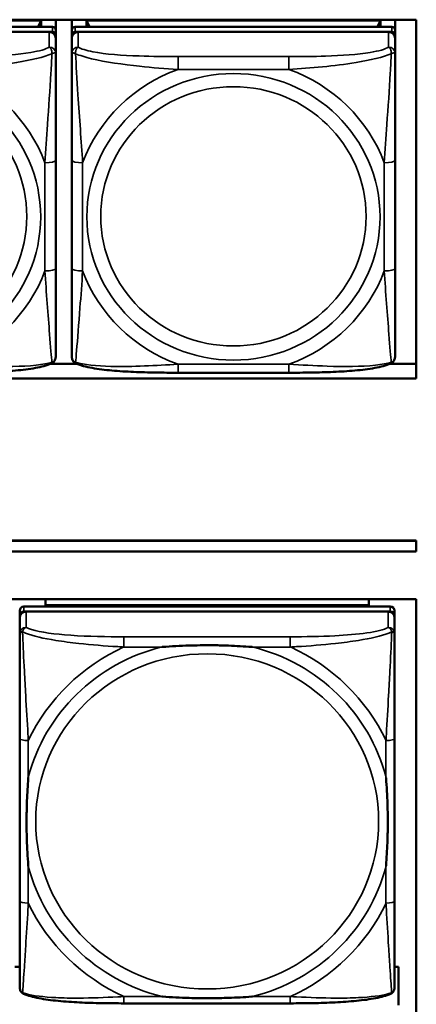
# Model space of a CAD drawing. Header units: inches. Extents: x 3.3 to 58.3, y 0.8 to 38.3.
# Tile 112 of 162: x 32.8 to 33.5, y 17.9 to 19.7. Entities that reach past the tile are written whole.
import ezdxf

# ---------------------------------------------------------------- set-up
doc = ezdxf.new("R2010")
doc.units = ezdxf.units.IN
doc.header["$MEASUREMENT"] = 0
doc.layers.add('Visible (ANSI)', color=7, linetype='Continuous', lineweight=50)
doc.layers.add('Visible Narrow (ANSI)', color=7, linetype='Continuous', lineweight=35)

msp = doc.modelspace()

# ---------------------------------------------------------------- linework, layer by layer
at = {"layer": 'Visible (ANSI)'}
for p, q in [((30.9724, 19.7162), (33.5021, 19.7162)), ((32.2793, 19.715), (32.8167, 19.715)), ((32.8167, 19.715), (32.8111, 19.7033)), ((32.8167, 19.715), (32.8167, 19.7033)), ((32.8432, 19.7162), (32.8432, 19.6975)), ((32.8727, 19.6975), (32.8727, 19.7162)), ((32.8993, 19.715), (33.4367, 19.715)), ((32.9048, 19.7033), (32.8993, 19.715)), ((32.8993, 19.7033), (32.8993, 19.715)), ((33.4367, 19.715), (33.4311, 19.7033)), ((33.4367, 19.715), (33.4367, 19.7033)), ((33.4632, 19.7162), (33.4632, 19.6975)), ((33.5021, 19.7162), (33.5021, 19.061)), ((32.8373, 19.7033), (32.2586, 19.7033)), ((32.8432, 19.6883), (32.8432, 19.6975)), ((32.8727, 19.6975), (32.8727, 19.6883)), ((33.4573, 19.7033), (32.8786, 19.7033)), ((33.4632, 19.6883), (33.4632, 19.6975)), ((32.2586, 19.6941), (32.8373, 19.6941)), ((32.8314, 19.6941), (32.2645, 19.6941)), ((32.8432, 19.6883), (32.8432, 19.6825)), ((32.8432, 19.6546), (32.8432, 19.6825)), ((32.8727, 19.6825), (32.8727, 19.6883)), ((32.8727, 19.6825), (32.8727, 19.6546)), ((32.8786, 19.6941), (33.4573, 19.6941)), ((33.4514, 19.6941), (32.8845, 19.6941)), ((33.4632, 19.6883), (33.4632, 19.6825)), ((33.4632, 19.6546), (33.4632, 19.6825)), ((32.8432, 19.2615), (32.8432, 19.4592)), ((32.8727, 19.4592), (32.8727, 19.2615)), ((33.4632, 19.2615), (33.4632, 19.4592)), ((32.8341, 19.0876), (32.8818, 19.0876)), ((33.4541, 19.0876), (33.5021, 19.0876)), ((33.2691, 19.0714), (33.0668, 19.0714)), ((33.5021, 19.061), (30.9724, 19.061)), ((28.9496, 18.7649), (33.5021, 18.7649)), ((28.9496, 18.7645), (33.5021, 18.7645)), ((33.5021, 18.7649), (33.5021, 18.7645)), ((33.5021, 18.7645), (33.5021, 18.7449)), ((33.5021, 18.7449), (28.9496, 18.7449)), ((22.0871, 18.6575), (33.5021, 18.6575)), ((32.8247, 18.6465), (32.8247, 18.6575)), ((33.4152, 18.6575), (33.4152, 18.6465)), ((33.5021, 18.6575), (33.5021, 16.503)), ((32.7775, 18.6367), (32.7775, 18.6275)), ((33.4546, 18.6444), (32.7853, 18.6444)), ((32.7853, 18.6352), (33.4546, 18.6352)), ((33.4507, 18.6352), (32.7893, 18.6352)), ((32.8247, 18.6465), (33.0511, 18.6465)), ((32.8247, 18.6465), (32.8247, 18.6444)), ((32.8247, 18.6465), (33.4152, 18.6465)), ((32.8247, 18.6465), (32.8247, 18.6465)), ((33.0511, 18.6444), (33.0511, 18.6465)), ((33.1889, 18.6465), (33.4152, 18.6465)), ((33.1889, 18.6465), (33.1889, 18.6444)), ((33.4152, 18.6465), (33.4152, 18.6444)), ((33.4152, 18.6465), (33.4152, 18.6465)), ((33.4625, 18.6275), (33.4625, 18.6367)), ((32.7775, 17.9735), (32.7775, 18.6275)), ((32.7775, 18.6236), (32.7775, 18.5946)), ((33.4625, 18.6275), (33.4625, 18.6236)), ((33.4625, 18.5946), (33.4625, 18.6236)), ((32.7775, 18.4029), (32.7775, 18.1059)), ((33.4625, 18.1059), (33.4625, 18.4029)), ((32.7775, 17.9859), (32.7686, 17.9859)), ((33.4696, 17.9859), (33.4625, 17.9859)), ((33.4696, 17.9159), (33.4696, 17.9859)), ((33.2719, 17.9194), (32.968, 17.9194))]:
    msp.add_line(p, q, dxfattribs=at)
for centre, major_axis, start_param, end_param in [((32.8373, 19.6975), (0.00591, 0), 0, 1.570796), ((32.8786, 19.6975), (-0.00591, 0), 4.712389, 6.283185), ((33.4573, 19.6975), (0.00591, 0), 0, 1.570796), ((32.8314, 19.6825), (0.0118, 0), 0, 1.570796), ((32.8373, 19.6883), (0.00591, 0), 0, 1.570796), ((32.8786, 19.6883), (-0.00591, 0), 4.712389, 6.283185), ((32.8845, 19.6825), (-0.0118, 0), 4.712389, 6.283185), ((33.4514, 19.6825), (0.0118, 0), 0, 1.570796), ((33.4573, 19.6883), (0.00591, 0), 0, 1.570796), ((32.7853, 18.6367), (-0.00787, 0), 4.712389, 6.283185), ((32.7853, 18.6275), (-0.00787, 0), 4.712389, 6.283185), ((32.7893, 18.6236), (-0.0118, 0), 4.712389, 6.283185), ((33.4507, 18.6236), (0.0118, 0), 0, 1.570796), ((33.4546, 18.6367), (0.00787, 0), 0, 1.570796), ((33.4546, 18.6275), (0.00787, 0), 0, 1.570796), ((32.7853, 17.9735), (-0.00787, 0), 0, 0.047273)]:
    msp.add_ellipse(centre, major_axis=major_axis, ratio=0.977083, start_param=start_param, end_param=end_param, dxfattribs=at)
for points, knots in [([(32.8432, 19.4592), (32.8432, 19.4823), (32.8432, 19.5059), (32.8432, 19.5296), (32.8432, 19.5606), (32.8432, 19.593), (32.8432, 19.6202), (32.8432, 19.6343), (32.8432, 19.6466), (32.8432, 19.6546)], [0.2569537, 0.2569537, 0.2569537, 0.2569537, 0.4371919, 0.4371919, 0.4371919, 0.6739428, 0.6739428, 0.6739428, 0.7963818, 0.7963818, 0.7963818, 0.7963818]), ([(32.8727, 19.6546), (32.8727, 19.6451), (32.8727, 19.6296), (32.8727, 19.6122), (32.8727, 19.5855), (32.8727, 19.5551), (32.8727, 19.5258), (32.8727, 19.5034), (32.8727, 19.481), (32.8727, 19.4592)], [-0.7968224, -0.7968224, -0.7968224, -0.7968224, -0.6514613, -0.6514613, -0.6514613, -0.427691, -0.427691, -0.427691, -0.2569517, -0.2569517, -0.2569517, -0.2569517]), ([(33.4632, 19.4592), (33.4632, 19.4823), (33.4632, 19.5059), (33.4632, 19.5296), (33.4632, 19.5606), (33.4632, 19.593), (33.4632, 19.6202), (33.4632, 19.6343), (33.4632, 19.6466), (33.4632, 19.6546)], [0.2569537, 0.2569537, 0.2569537, 0.2569537, 0.4371919, 0.4371919, 0.4371919, 0.6739428, 0.6739428, 0.6739428, 0.7963818, 0.7963818, 0.7963818, 0.7963818]), ([(32.8432, 19.1007), (32.8432, 19.1024), (32.8432, 19.1112), (32.8432, 19.1236), (32.8432, 19.1427), (32.8432, 19.1692), (32.8432, 19.1967), (32.8432, 19.2176), (32.8432, 19.2396), (32.8432, 19.2615)], [-0.7968224, -0.7968224, -0.7968224, -0.7968224, -0.6514613, -0.6514613, -0.6514613, -0.427691, -0.427691, -0.427691, -0.2569517, -0.2569517, -0.2569517, -0.2569517]), ([(32.8727, 19.2615), (32.8727, 19.2384), (32.8727, 19.2151), (32.8727, 19.1931), (32.8727, 19.1642), (32.8727, 19.1363), (32.8727, 19.1181), (32.8727, 19.1086), (32.8727, 19.1021), (32.8727, 19.1007)], [0.2569537, 0.2569537, 0.2569537, 0.2569537, 0.4371919, 0.4371919, 0.4371919, 0.6739428, 0.6739428, 0.6739428, 0.7963818, 0.7963818, 0.7963818, 0.7963818]), ([(33.4632, 19.1007), (33.4632, 19.1024), (33.4632, 19.1112), (33.4632, 19.1236), (33.4632, 19.1427), (33.4632, 19.1692), (33.4632, 19.1967), (33.4632, 19.2176), (33.4632, 19.2396), (33.4632, 19.2615)], [-0.7968224, -0.7968224, -0.7968224, -0.7968224, -0.6514613, -0.6514613, -0.6514613, -0.427691, -0.427691, -0.427691, -0.2569517, -0.2569517, -0.2569517, -0.2569517]), ([(32.8354, 19.0882), (32.8268, 19.0843), (32.8172, 19.0821), (32.795, 19.078), (32.7828, 19.0765), (32.7571, 19.0742), (32.7438, 19.0734), (32.717, 19.0722), (32.7034, 19.0718), (32.6762, 19.0714), (32.6626, 19.0714), (32.6491, 19.0714)], [-0.7682077, -0.7682077, -0.7682077, -0.7682077, -0.6659569, -0.6659569, -0.5637061, -0.5637061, -0.4614553, -0.4614553, -0.3592045, -0.3592045, -0.2569537, -0.2569537, -0.2569537, -0.2569537]), ([(32.8354, 19.0882), (32.8365, 19.0887), (32.8376, 19.0894), (32.8395, 19.091), (32.8403, 19.0919), (32.8416, 19.0939), (32.8421, 19.0949), (32.8428, 19.0968), (32.843, 19.0977), (32.8432, 19.0993), (32.8432, 19.1), (32.8432, 19.1007)], [0.022735, 0.022735, 0.022735, 0.022735, 0.02884208, 0.02884208, 0.03494916, 0.03494916, 0.04105624, 0.04105624, 0.04716332, 0.04716332, 0.0532704, 0.0532704, 0.0532704, 0.0532704]), ([(32.8805, 19.0882), (32.8794, 19.0887), (32.8784, 19.0894), (32.8764, 19.091), (32.8756, 19.0919), (32.8743, 19.0939), (32.8738, 19.0949), (32.8732, 19.0968), (32.873, 19.0977), (32.8727, 19.0993), (32.8727, 19.1), (32.8727, 19.1007)], [0.022735, 0.022735, 0.022735, 0.022735, 0.02884208, 0.02884208, 0.03494916, 0.03494916, 0.04105624, 0.04105624, 0.04716332, 0.04716332, 0.0532704, 0.0532704, 0.0532704, 0.0532704]), ([(33.0668, 19.0714), (33.0533, 19.0714), (33.0397, 19.0714), (33.0125, 19.0718), (32.999, 19.0722), (32.9722, 19.0734), (32.9589, 19.0742), (32.9332, 19.0765), (32.921, 19.078), (32.8987, 19.0821), (32.8891, 19.0843), (32.8805, 19.0882)], [0.2569517, 0.2569517, 0.2569517, 0.2569517, 0.3592769, 0.3592769, 0.461602, 0.461602, 0.5639271, 0.5639271, 0.6662522, 0.6662522, 0.7685773, 0.7685773, 0.7685773, 0.7685773]), ([(33.4554, 19.0882), (33.4468, 19.0843), (33.4372, 19.0821), (33.415, 19.078), (33.4028, 19.0765), (33.3771, 19.0742), (33.3638, 19.0734), (33.337, 19.0722), (33.3234, 19.0718), (33.2962, 19.0714), (33.2826, 19.0714), (33.2691, 19.0714)], [-0.7682077, -0.7682077, -0.7682077, -0.7682077, -0.6659569, -0.6659569, -0.5637061, -0.5637061, -0.4614553, -0.4614553, -0.3592045, -0.3592045, -0.2569537, -0.2569537, -0.2569537, -0.2569537]), ([(33.4554, 19.0882), (33.4565, 19.0887), (33.4576, 19.0894), (33.4595, 19.091), (33.4603, 19.0919), (33.4616, 19.0939), (33.4621, 19.0949), (33.4628, 19.0968), (33.463, 19.0977), (33.4632, 19.0993), (33.4632, 19.1), (33.4632, 19.1007)], [0.022735, 0.022735, 0.022735, 0.022735, 0.02884208, 0.02884208, 0.03494916, 0.03494916, 0.04105624, 0.04105624, 0.04716332, 0.04716332, 0.0532704, 0.0532704, 0.0532704, 0.0532704]), ([(32.7775, 18.5946), (32.7775, 18.5717), (32.7775, 18.5262), (32.7775, 18.4844), (32.7775, 18.4571), (32.7775, 18.4295), (32.7775, 18.4029)], [-0.5252205, -0.5252205, -0.5252205, -0.5252205, -0.20743, -0.20743, -0.20743, 0, 0, 0, 0]), ([(33.4625, 18.4029), (33.4625, 18.4064), (33.4625, 18.4099), (33.4625, 18.4134), (33.4625, 18.446), (33.4625, 18.4797), (33.4625, 18.5125), (33.4625, 18.541), (33.4625, 18.5698), (33.4625, 18.5884), (33.4625, 18.5906), (33.4625, 18.5927), (33.4625, 18.5946)], [0, 0, 0, 0, 0.0272471, 0.0272471, 0.0272471, 0.2790553, 0.2790553, 0.2790553, 0.4988354, 0.4988354, 0.4988354, 0.5252205, 0.5252205, 0.5252205, 0.5252205]), ([(33.0372, 18.5703), (33.0377, 18.5704), (33.0381, 18.5704), (33.0546, 18.5716), (33.0707, 18.5725), (33.0936, 18.5732), (33.1003, 18.5733), (33.1095, 18.5735), (33.112, 18.5735), (33.116, 18.5735), (33.1177, 18.5735), (33.1208, 18.5735), (33.1223, 18.5735), (33.1259, 18.5735), (33.1279, 18.5735), (33.1341, 18.5734), (33.1382, 18.5734), (33.148, 18.5732), (33.1536, 18.573), (33.1733, 18.5723), (33.1874, 18.5715), (33.2019, 18.5704), (33.2023, 18.5704), (33.2027, 18.5703)], [-0.416114, -0.416114, -0.416114, -0.416114, -0.4127691, -0.4127691, -0.2896446, -0.2896446, -0.2388934, -0.2388934, -0.2201881, -0.2201881, -0.2080204, -0.2080204, -0.196499, -0.196499, -0.1809939, -0.1809939, -0.149741, -0.149741, -0.1073162, -0.1073162, 0, 0, 0.0033356, 0.0033356, 0.0033356, 0.0033356]), ([(32.7932, 18.1702), (32.7932, 18.1706), (32.7931, 18.1711), (32.7919, 18.1872), (32.791, 18.2029), (32.7903, 18.2254), (32.7902, 18.2319), (32.7901, 18.2409), (32.7901, 18.2433), (32.79, 18.2473), (32.79, 18.2489), (32.79, 18.2519), (32.79, 18.2534), (32.79, 18.2569), (32.7901, 18.2589), (32.7901, 18.2649), (32.7902, 18.269), (32.7904, 18.2785), (32.7905, 18.2839), (32.7913, 18.3032), (32.7921, 18.3169), (32.7931, 18.3311), (32.7932, 18.3315), (32.7932, 18.3319)], [-0.416114, -0.416114, -0.416114, -0.416114, -0.4127691, -0.4127691, -0.2896446, -0.2896446, -0.2388934, -0.2388934, -0.2201881, -0.2201881, -0.2080204, -0.2080204, -0.196499, -0.196499, -0.1809939, -0.1809939, -0.149741, -0.149741, -0.1073162, -0.1073162, 0, 0, 0.0033356, 0.0033356, 0.0033356, 0.0033356]), ([(33.4467, 18.3319), (33.4468, 18.3315), (33.4468, 18.3311), (33.4481, 18.3149), (33.4489, 18.2993), (33.4496, 18.2769), (33.4498, 18.2703), (33.4499, 18.2614), (33.4499, 18.2589), (33.4499, 18.255), (33.4499, 18.2534), (33.4499, 18.2503), (33.4499, 18.2488), (33.4499, 18.2454), (33.4499, 18.2434), (33.4498, 18.2373), (33.4498, 18.2333), (33.4496, 18.2238), (33.4494, 18.2183), (33.4487, 18.1989), (33.4479, 18.1852), (33.4468, 18.1711), (33.4468, 18.1706), (33.4467, 18.1702)], [-0.416114, -0.416114, -0.416114, -0.416114, -0.4127691, -0.4127691, -0.2896446, -0.2896446, -0.2388934, -0.2388934, -0.2201881, -0.2201881, -0.2080204, -0.2080204, -0.196499, -0.196499, -0.1809939, -0.1809939, -0.149741, -0.149741, -0.1073162, -0.1073162, 0, 0, 0.0033356, 0.0033356, 0.0033356, 0.0033356]), ([(32.7775, 18.1059), (32.7775, 18.0793), (32.7775, 18.0525), (32.7775, 18.0279), (32.7775, 17.9903), (32.7775, 17.9545), (32.7775, 17.9483)], [3.9382945, 3.9382945, 3.9382945, 3.9382945, 4.1457245, 4.1457245, 4.1457245, 4.463515, 4.463515, 4.463515, 4.463515]), ([(33.4625, 17.9483), (33.4625, 17.9545), (33.4625, 17.9903), (33.4625, 18.0279), (33.4625, 18.0525), (33.4625, 18.0793), (33.4625, 18.1059)], [-0.5252205, -0.5252205, -0.5252205, -0.5252205, -0.20743, -0.20743, -0.20743, 0, 0, 0, 0]), ([(32.7847, 17.9368), (32.7839, 17.9372), (32.7831, 17.9377), (32.7815, 17.939), (32.7807, 17.9397), (32.7794, 17.9414), (32.7789, 17.9423), (32.7781, 17.9441), (32.7779, 17.945), (32.7775, 17.9467), (32.7775, 17.9476), (32.7775, 17.9483)], [0.0113303, 0.0113303, 0.0113303, 0.0113303, 0.0143189, 0.0143189, 0.01730751, 0.01730751, 0.02029611, 0.02029611, 0.02328471, 0.02328471, 0.02627331, 0.02627331, 0.02627331, 0.02627331]), ([(32.968, 17.9194), (32.9545, 17.9194), (32.9408, 17.9195), (32.9136, 17.92), (32.9, 17.9204), (32.8734, 17.9217), (32.8604, 17.9226), (32.8352, 17.9251), (32.8232, 17.9267), (32.8072, 17.9298), (32.8022, 17.9309), (32.7929, 17.9336), (32.7886, 17.935), (32.7847, 17.9368)], [0, 0, 0, 0, 0.1022588, 0.1022588, 0.2045176, 0.2045176, 0.3067764, 0.3067764, 0.4090352, 0.4090352, 0.4601646, 0.4601646, 0.5112941, 0.5112941, 0.5112941, 0.5112941]), ([(33.4552, 17.9368), (33.4513, 17.935), (33.4471, 17.9336), (33.4379, 17.931), (33.433, 17.9298), (33.4171, 17.9268), (33.4051, 17.9252), (33.38, 17.9227), (33.367, 17.9218), (33.3404, 17.9204), (33.3268, 17.92), (33.2996, 17.9195), (33.2859, 17.9194), (33.2722, 17.9194), (33.2721, 17.9194), (33.2719, 17.9194)], [-4.4495886, -4.4495886, -4.4495886, -4.4495886, -4.3984592, -4.3984592, -4.3485034, -4.3485034, -4.2462446, -4.2462446, -4.1439858, -4.1439858, -4.041727, -4.041727, -3.9394682, -3.9394682, -3.9382945, -3.9382945, -3.9382945, -3.9382945]), ([(33.4552, 17.9368), (33.4561, 17.9372), (33.4569, 17.9377), (33.4585, 17.939), (33.4592, 17.9397), (33.4605, 17.9414), (33.461, 17.9423), (33.4618, 17.9441), (33.4621, 17.945), (33.4624, 17.9467), (33.4625, 17.9476), (33.4625, 17.9483)], [0.0113303, 0.0113303, 0.0113303, 0.0113303, 0.0143189, 0.0143189, 0.01730751, 0.01730751, 0.02029611, 0.02029611, 0.02328471, 0.02328471, 0.02627331, 0.02627331, 0.02627331, 0.02627331]), ([(33.2027, 17.9318), (33.2023, 17.9317), (33.2019, 17.9317), (33.1874, 17.9306), (33.1733, 17.9299), (33.1536, 17.9292), (33.148, 17.9291), (33.1382, 17.9289), (33.1341, 17.9288), (33.1279, 17.9288), (33.1259, 17.9288), (33.1223, 17.9287), (33.1208, 17.9287), (33.1177, 17.9287), (33.116, 17.9287), (33.112, 17.9288), (33.1095, 17.9288), (33.1003, 17.9289), (33.0936, 17.929), (33.0707, 17.9297), (33.0546, 17.9305), (33.0381, 17.9317), (33.0377, 17.9317), (33.0372, 17.9318)], [-0.4149464, -0.4149464, -0.4149464, -0.4149464, -0.41162, -0.41162, -0.3046026, -0.3046026, -0.2622958, -0.2622958, -0.23113, -0.23113, -0.215668, -0.215668, -0.2041787, -0.2041787, -0.1920448, -0.1920448, -0.1733916, -0.1733916, -0.1227817, -0.1227817, 0, 0, 0.0033356, 0.0033356, 0.0033356, 0.0033356])]:
    msp.add_open_spline(points, degree=3, knots=knots, dxfattribs=at)
at = {"layer": 'Visible Narrow (ANSI)'}
for p, q in [((32.8373, 19.7033), (32.8373, 19.6941)), ((32.8786, 19.6941), (32.8786, 19.7033)), ((33.4573, 19.7033), (33.4573, 19.6941)), ((32.8314, 19.6941), (32.8314, 19.6662)), ((32.8845, 19.6662), (32.8845, 19.6941)), ((33.4514, 19.6941), (33.4514, 19.6662)), ((33.0668, 19.6488), (33.0668, 19.6254)), ((33.2691, 19.6488), (33.0668, 19.6488)), ((33.2691, 19.6488), (33.2691, 19.6254)), ((33.0668, 19.6254), (33.2691, 19.6254)), ((32.8236, 19.455), (32.8236, 19.2573)), ((32.8924, 19.2573), (32.8924, 19.455)), ((33.4436, 19.455), (33.4436, 19.2573)), ((33.2691, 19.0869), (33.0668, 19.0869)), ((33.0668, 19.0714), (33.0668, 19.0869)), ((33.2691, 19.0714), (33.2691, 19.0869)), ((32.7853, 18.6352), (32.7853, 18.6444)), ((32.7893, 18.6061), (32.7893, 18.6352)), ((33.4507, 18.6352), (33.4507, 18.6061)), ((33.4546, 18.6444), (33.4546, 18.6352)), ((32.968, 18.5891), (32.968, 18.5703)), ((33.2719, 18.5891), (32.968, 18.5891)), ((33.2719, 18.5891), (33.2719, 18.5703)), ((32.968, 18.5703), (33.0372, 18.5703)), ((33.2027, 18.5703), (33.2719, 18.5703)), ((32.7932, 18.3319), (32.7932, 18.3995)), ((33.4467, 18.3995), (33.4467, 18.3319)), ((32.7932, 18.1026), (32.7932, 18.1702)), ((33.4467, 18.1702), (33.4467, 18.1026)), ((32.968, 17.9318), (32.968, 17.9194)), ((33.0372, 17.9318), (32.968, 17.9318)), ((33.2719, 17.9318), (33.2027, 17.9318)), ((33.2719, 17.9318), (33.2719, 17.9194))]:
    msp.add_line(p, q, dxfattribs=at)
for centre, major_axis, ratio, start_param, end_param in [((32.8314, 19.6546), (0.0118, 0), 0.977083, 0, 1.570796), ((32.8845, 19.6546), (-0.0118, 0), 0.977083, 4.712389, 6.283185), ((33.4514, 19.6546), (0.0118, 0), 0.977083, 0, 1.570796), ((32.548, 19.3561), (0.2936, 0), 0.977083, 0.351767, 1.21903), ((33.168, 19.3561), (-0.2936, 0), 0.977083, 5.064156, 5.931419), ((33.168, 19.3561), (0.2936, 0), 0.977083, 0.351767, 1.21903), ((32.8236, 19.4592), (0.0197, 0), 0.21286, 4.712389, 6.283185), ((32.8924, 19.4592), (-0.0197, 0), 0.21286, 0, 1.570796), ((33.4436, 19.4592), (0.0197, 0), 0.21286, 4.712389, 6.283185), ((32.548, 19.3561), (0.2936, 0), 0.977083, 5.064156, 5.931419), ((32.8236, 19.2615), (0.0197, 0), 0.21286, 4.712389, 6.283185), ((32.8924, 19.2615), (-0.0197, 0), 0.21286, 0, 1.570796), ((33.168, 19.3561), (-0.2936, 0), 0.977083, 0.351767, 1.21903), ((33.168, 19.3561), (0.2936, 0), 0.977083, 5.064156, 5.931419), ((33.4436, 19.2615), (0.0197, 0), 0.21286, 4.712389, 6.283185), ((32.7893, 18.5946), (-0.0118, 0), 0.977083, 4.712389, 6.283185), ((33.4507, 18.5946), (0.0118, 0), 0.977083, 0, 1.570796), ((33.12, 18.2511), (-0.3371, 0), 0.977083, 4.960405, 6.035169), ((33.12, 18.2511), (-0.3604, 0), 0.977083, 5.147686, 5.847888), ((33.12, 18.2511), (0.3371, 0), 0.977083, 0.248016, 1.32278), ((33.12, 18.2511), (-0.3604, 0), 0.977083, 3.57689, 4.277092), ((32.7932, 18.4029), (-0.0157, 0), 0.21286, 0, 1.570796), ((33.4467, 18.4029), (0.0157, 0), 0.21286, 4.712389, 6.283185), ((33.12, 18.2511), (-0.3371, 0), 0.977083, 0.248016, 1.32278), ((33.12, 18.2511), (0.3371, 0), 0.977083, 4.960405, 6.035169), ((32.7932, 18.1059), (-0.0157, 0), 0.21286, 0, 1.570796), ((33.12, 18.2511), (0.3604, 0), 0.977083, 3.57689, 4.277092), ((33.12, 18.2511), (0.3604, 0), 0.977083, 5.147686, 5.847888), ((33.4467, 18.1059), (0.0157, 0), 0.21286, 4.712389, 6.283185)]:
    msp.add_ellipse(centre, major_axis=major_axis, ratio=ratio, start_param=start_param, end_param=end_param, dxfattribs=at)
for centre, major_axis in [((32.548, 19.3561), (-0.2678, 0)), ((33.168, 19.3561), (-0.2678, 0)), ((32.548, 19.357), (-0.2424, 0)), ((33.168, 19.357), (-0.2424, 0)), ((33.12, 18.2518), (-0.3133, 0))]:
    msp.add_ellipse(centre, major_axis=major_axis, ratio=0.977083, dxfattribs=at)
for points, knots in [([(32.8314, 19.6662), (32.8257, 19.6623), (32.8132, 19.6589), (32.798, 19.6564), (32.7746, 19.6526), (32.7454, 19.6507), (32.7164, 19.6497), (32.6942, 19.649), (32.6715, 19.6488), (32.6491, 19.6488)], [-0.7968224, -0.7968224, -0.7968224, -0.7968224, -0.6514613, -0.6514613, -0.6514613, -0.427691, -0.427691, -0.427691, -0.2569517, -0.2569517, -0.2569517, -0.2569517]), ([(32.8314, 19.6662), (32.832, 19.6659), (32.8325, 19.6655), (32.8334, 19.6646), (32.8337, 19.6642), (32.8343, 19.6634), (32.8345, 19.663), (32.8348, 19.6624), (32.835, 19.6622), (32.8353, 19.6614), (32.8355, 19.6609), (32.8359, 19.6594), (32.8361, 19.6584), (32.8364, 19.6563), (32.8364, 19.6552), (32.8364, 19.6541)], [-0.0532704, -0.0532704, -0.0532704, -0.0532704, -0.04377373, -0.04377373, -0.03521335, -0.03521335, -0.02986312, -0.02986312, -0.02651922, -0.02651922, -0.01983142, -0.01983142, -0.00913095, -0.00913095, 0.00023197, 0.00023197, 0.00023197, 0.00023197]), ([(32.8796, 19.6541), (32.8795, 19.6552), (32.8796, 19.6563), (32.8798, 19.6584), (32.88, 19.6594), (32.8805, 19.6609), (32.8807, 19.6614), (32.881, 19.6622), (32.8811, 19.6624), (32.8814, 19.663), (32.8816, 19.6634), (32.8822, 19.6642), (32.8826, 19.6646), (32.8835, 19.6655), (32.884, 19.6659), (32.8845, 19.6662)], [-0.00023197, -0.00023197, -0.00023197, -0.00023197, 0.00913095, 0.00913095, 0.01983142, 0.01983142, 0.02651922, 0.02651922, 0.02986312, 0.02986312, 0.03521335, 0.03521335, 0.04377373, 0.04377373, 0.0532704, 0.0532704, 0.0532704, 0.0532704]), ([(33.0668, 19.6488), (33.0432, 19.6488), (33.0192, 19.649), (32.9958, 19.6499), (32.9651, 19.6509), (32.9343, 19.6532), (32.911, 19.6576), (32.899, 19.66), (32.8894, 19.6629), (32.8845, 19.6662)], [0.2569537, 0.2569537, 0.2569537, 0.2569537, 0.4371919, 0.4371919, 0.4371919, 0.6739428, 0.6739428, 0.6739428, 0.7963818, 0.7963818, 0.7963818, 0.7963818]), ([(33.4514, 19.6662), (33.4457, 19.6623), (33.4332, 19.6589), (33.418, 19.6564), (33.3946, 19.6526), (33.3654, 19.6507), (33.3364, 19.6497), (33.3142, 19.649), (33.2915, 19.6488), (33.2691, 19.6488)], [-0.7968224, -0.7968224, -0.7968224, -0.7968224, -0.6514613, -0.6514613, -0.6514613, -0.427691, -0.427691, -0.427691, -0.2569517, -0.2569517, -0.2569517, -0.2569517]), ([(33.4514, 19.6662), (33.452, 19.6659), (33.4525, 19.6655), (33.4534, 19.6646), (33.4537, 19.6642), (33.4543, 19.6634), (33.4545, 19.663), (33.4548, 19.6624), (33.455, 19.6622), (33.4553, 19.6614), (33.4555, 19.6609), (33.4559, 19.6594), (33.4561, 19.6584), (33.4564, 19.6563), (33.4564, 19.6552), (33.4564, 19.6541)], [-0.0532704, -0.0532704, -0.0532704, -0.0532704, -0.04377373, -0.04377373, -0.03521335, -0.03521335, -0.02986312, -0.02986312, -0.02651922, -0.02651922, -0.01983142, -0.01983142, -0.00913095, -0.00913095, 0.00023197, 0.00023197, 0.00023197, 0.00023197]), ([(32.6491, 19.6254), (32.6896, 19.6277), (32.732, 19.6315), (32.7976, 19.6422), (32.822, 19.6477), (32.8364, 19.6541)], [0.2569517, 0.2569517, 0.2569517, 0.2569517, 0.5559983, 0.5559983, 0.7482818, 0.7482818, 0.7482818, 0.7482818]), ([(32.8364, 19.6541), (32.8359, 19.6439), (32.8353, 19.6316), (32.8328, 19.589), (32.8305, 19.5557), (32.8266, 19.5007), (32.825, 19.4777), (32.8236, 19.455)], [-0.7478145, -0.7478145, -0.7478145, -0.7478145, -0.6493253, -0.6493253, -0.427691, -0.427691, -0.2569537, -0.2569537, -0.2569537, -0.2569537]), ([(32.8364, 19.6541), (32.8372, 19.6544), (32.838, 19.6547), (32.8394, 19.6552), (32.8401, 19.6553), (32.841, 19.6555), (32.8413, 19.6555), (32.8418, 19.6555), (32.8419, 19.6555), (32.8422, 19.6555), (32.8424, 19.6555), (32.8427, 19.6554), (32.8429, 19.6553), (32.8432, 19.655), (32.8432, 19.6548), (32.8432, 19.6546)], [-0.00023197, -0.00023197, -0.00023197, -0.00023197, 0.00913095, 0.00913095, 0.01983142, 0.01983142, 0.02651922, 0.02651922, 0.02986312, 0.02986312, 0.03521335, 0.03521335, 0.04377373, 0.04377373, 0.0532704, 0.0532704, 0.0532704, 0.0532704]), ([(32.8727, 19.6546), (32.8727, 19.6548), (32.8728, 19.655), (32.873, 19.6553), (32.8732, 19.6554), (32.8736, 19.6555), (32.8737, 19.6555), (32.8741, 19.6555), (32.8742, 19.6555), (32.8746, 19.6555), (32.8749, 19.6555), (32.8758, 19.6553), (32.8765, 19.6552), (32.878, 19.6547), (32.8787, 19.6544), (32.8796, 19.6541)], [-0.0532704, -0.0532704, -0.0532704, -0.0532704, -0.04377373, -0.04377373, -0.03521335, -0.03521335, -0.02986312, -0.02986312, -0.02651922, -0.02651922, -0.01983142, -0.01983142, -0.00913095, -0.00913095, 0.00023197, 0.00023197, 0.00023197, 0.00023197]), ([(32.8796, 19.6541), (32.8872, 19.6509), (32.8972, 19.6477), (32.9343, 19.6389), (32.966, 19.6344), (33.0202, 19.6286), (33.0435, 19.6267), (33.0668, 19.6254)], [-0.7478145, -0.7478145, -0.7478145, -0.7478145, -0.6493253, -0.6493253, -0.427691, -0.427691, -0.2569537, -0.2569537, -0.2569537, -0.2569537]), ([(32.8924, 19.455), (32.89, 19.4945), (32.8867, 19.5365), (32.8821, 19.6068), (32.8805, 19.6346), (32.8796, 19.6541)], [0.2569517, 0.2569517, 0.2569517, 0.2569517, 0.5559983, 0.5559983, 0.7482818, 0.7482818, 0.7482818, 0.7482818]), ([(33.2691, 19.6254), (33.3096, 19.6277), (33.352, 19.6315), (33.4176, 19.6422), (33.442, 19.6477), (33.4564, 19.6541)], [0.2569517, 0.2569517, 0.2569517, 0.2569517, 0.5559983, 0.5559983, 0.7482818, 0.7482818, 0.7482818, 0.7482818]), ([(33.4564, 19.6541), (33.4559, 19.6439), (33.4553, 19.6316), (33.4528, 19.589), (33.4505, 19.5557), (33.4466, 19.5007), (33.445, 19.4777), (33.4436, 19.455)], [-0.7478145, -0.7478145, -0.7478145, -0.7478145, -0.6493253, -0.6493253, -0.427691, -0.427691, -0.2569537, -0.2569537, -0.2569537, -0.2569537]), ([(33.4564, 19.6541), (33.4572, 19.6544), (33.458, 19.6547), (33.4594, 19.6552), (33.4601, 19.6553), (33.461, 19.6555), (33.4613, 19.6555), (33.4618, 19.6555), (33.4619, 19.6555), (33.4622, 19.6555), (33.4624, 19.6555), (33.4627, 19.6554), (33.4629, 19.6553), (33.4632, 19.655), (33.4632, 19.6548), (33.4632, 19.6546)], [-0.00023197, -0.00023197, -0.00023197, -0.00023197, 0.00913095, 0.00913095, 0.01983142, 0.01983142, 0.02651922, 0.02651922, 0.02986312, 0.02986312, 0.03521335, 0.03521335, 0.04377373, 0.04377373, 0.0532704, 0.0532704, 0.0532704, 0.0532704]), ([(32.8236, 19.2573), (32.826, 19.2177), (32.8293, 19.1769), (32.8339, 19.119), (32.8355, 19.099), (32.8364, 19.0905)], [0.2569517, 0.2569517, 0.2569517, 0.2569517, 0.5559983, 0.5559983, 0.7482818, 0.7482818, 0.7482818, 0.7482818]), ([(32.8796, 19.0905), (32.88, 19.0952), (32.8807, 19.1025), (32.8832, 19.1322), (32.8854, 19.1609), (32.8893, 19.212), (32.891, 19.2344), (32.8924, 19.2573)], [-0.7478145, -0.7478145, -0.7478145, -0.7478145, -0.6493253, -0.6493253, -0.427691, -0.427691, -0.2569537, -0.2569537, -0.2569537, -0.2569537]), ([(33.4436, 19.2573), (33.446, 19.2177), (33.4493, 19.1769), (33.4539, 19.119), (33.4555, 19.099), (33.4564, 19.0905)], [0.2569517, 0.2569517, 0.2569517, 0.2569517, 0.5559983, 0.5559983, 0.7482818, 0.7482818, 0.7482818, 0.7482818]), ([(32.8364, 19.0905), (32.8287, 19.0882), (32.8187, 19.0863), (32.7817, 19.0823), (32.75, 19.0823), (32.6957, 19.0841), (32.6725, 19.0854), (32.6491, 19.0869)], [-0.7478145, -0.7478145, -0.7478145, -0.7478145, -0.6493253, -0.6493253, -0.427691, -0.427691, -0.2569537, -0.2569537, -0.2569537, -0.2569537]), ([(32.8364, 19.0905), (32.8364, 19.09), (32.8364, 19.0895), (32.8361, 19.0888), (32.8359, 19.0885), (32.8356, 19.0883), (32.8355, 19.0882), (32.8354, 19.0882)], [-0.00023197, -0.00023197, -0.00023197, -0.00023197, 0.00913095, 0.00913095, 0.01983142, 0.01983142, 0.022735, 0.022735, 0.022735, 0.022735]), ([(32.8432, 19.1007), (32.8432, 19.0999), (32.8432, 19.0991), (32.8429, 19.0976), (32.8427, 19.0969), (32.8424, 19.0959), (32.8422, 19.0955), (32.8419, 19.0949), (32.8418, 19.0947), (32.8413, 19.094), (32.841, 19.0936), (32.8401, 19.0926), (32.8394, 19.092), (32.838, 19.0911), (32.8372, 19.0908), (32.8364, 19.0905)], [-0.0532704, -0.0532704, -0.0532704, -0.0532704, -0.04377373, -0.04377373, -0.03521335, -0.03521335, -0.02986312, -0.02986312, -0.02651922, -0.02651922, -0.01983142, -0.01983142, -0.00913095, -0.00913095, 0.00023197, 0.00023197, 0.00023197, 0.00023197]), ([(32.8796, 19.0905), (32.8787, 19.0908), (32.878, 19.0911), (32.8765, 19.092), (32.8758, 19.0926), (32.8749, 19.0936), (32.8746, 19.094), (32.8742, 19.0947), (32.8741, 19.0949), (32.8737, 19.0955), (32.8736, 19.0959), (32.8732, 19.0969), (32.873, 19.0976), (32.8728, 19.0991), (32.8727, 19.0999), (32.8727, 19.1007)], [-0.00023197, -0.00023197, -0.00023197, -0.00023197, 0.00913095, 0.00913095, 0.01983142, 0.01983142, 0.02651922, 0.02651922, 0.02986312, 0.02986312, 0.03521335, 0.03521335, 0.04377373, 0.04377373, 0.0532704, 0.0532704, 0.0532704, 0.0532704]), ([(32.8805, 19.0882), (32.8804, 19.0882), (32.8804, 19.0883), (32.88, 19.0885), (32.8798, 19.0888), (32.8796, 19.0895), (32.8795, 19.09), (32.8796, 19.0905)], [-0.022735, -0.022735, -0.022735, -0.022735, -0.01983142, -0.01983142, -0.00913095, -0.00913095, 0.00023197, 0.00023197, 0.00023197, 0.00023197]), ([(33.0668, 19.0869), (33.0263, 19.0845), (32.984, 19.0819), (32.9183, 19.0836), (32.8939, 19.0859), (32.8796, 19.0905)], [0.2569517, 0.2569517, 0.2569517, 0.2569517, 0.5559983, 0.5559983, 0.7482818, 0.7482818, 0.7482818, 0.7482818]), ([(33.4564, 19.0905), (33.4487, 19.0882), (33.4387, 19.0863), (33.4017, 19.0823), (33.37, 19.0823), (33.3157, 19.0841), (33.2925, 19.0854), (33.2691, 19.0869)], [-0.7478145, -0.7478145, -0.7478145, -0.7478145, -0.6493253, -0.6493253, -0.427691, -0.427691, -0.2569537, -0.2569537, -0.2569537, -0.2569537]), ([(33.4564, 19.0905), (33.4564, 19.09), (33.4564, 19.0895), (33.4561, 19.0888), (33.4559, 19.0885), (33.4556, 19.0883), (33.4555, 19.0882), (33.4554, 19.0882)], [-0.00023197, -0.00023197, -0.00023197, -0.00023197, 0.00913095, 0.00913095, 0.01983142, 0.01983142, 0.022735, 0.022735, 0.022735, 0.022735]), ([(33.4632, 19.1007), (33.4632, 19.0999), (33.4632, 19.0991), (33.4629, 19.0976), (33.4627, 19.0969), (33.4624, 19.0959), (33.4622, 19.0955), (33.4619, 19.0949), (33.4618, 19.0947), (33.4613, 19.094), (33.461, 19.0936), (33.4601, 19.0926), (33.4594, 19.092), (33.458, 19.0911), (33.4572, 19.0908), (33.4564, 19.0905)], [-0.0532704, -0.0532704, -0.0532704, -0.0532704, -0.04377373, -0.04377373, -0.03521335, -0.03521335, -0.02986312, -0.02986312, -0.02651922, -0.02651922, -0.01983142, -0.01983142, -0.00913095, -0.00913095, 0.00023197, 0.00023197, 0.00023197, 0.00023197]), ([(32.7775, 18.5946), (32.7775, 18.595), (32.7775, 18.5954), (32.7778, 18.596), (32.7779, 18.5962), (32.7783, 18.5966), (32.7784, 18.5968), (32.7787, 18.597), (32.7788, 18.597), (32.7791, 18.5972), (32.7794, 18.5973), (32.7801, 18.5976), (32.7806, 18.5977), (32.7816, 18.5979), (32.7822, 18.5979), (32.7827, 18.5979)], [-0.02627331, -0.02627331, -0.02627331, -0.02627331, -0.02158775, -0.02158775, -0.01736415, -0.01736415, -0.0147244, -0.0147244, -0.01307456, -0.01307456, -0.00977487, -0.00977487, -0.00449537, -0.00449537, 0.00012419, 0.00012419, 0.00012419, 0.00012419]), ([(32.7827, 18.5979), (32.7829, 18.5987), (32.7831, 18.5994), (32.7837, 18.6008), (32.784, 18.6015), (32.7846, 18.6025), (32.7849, 18.6028), (32.7853, 18.6034), (32.7854, 18.6035), (32.7858, 18.604), (32.786, 18.6042), (32.7867, 18.6048), (32.7871, 18.6051), (32.7881, 18.6057), (32.7887, 18.6059), (32.7893, 18.6061)], [-0.00012419, -0.00012419, -0.00012419, -0.00012419, 0.00449537, 0.00449537, 0.00977487, 0.00977487, 0.01307456, 0.01307456, 0.0147244, 0.0147244, 0.01736415, 0.01736415, 0.02158775, 0.02158775, 0.02627331, 0.02627331, 0.02627331, 0.02627331]), ([(32.7932, 18.3995), (32.793, 18.4032), (32.7928, 18.4069), (32.7913, 18.4337), (32.7898, 18.4579), (32.7876, 18.4968), (32.7868, 18.5116), (32.7848, 18.5497), (32.7837, 18.5728), (32.7829, 18.593), (32.7828, 18.5956), (32.7827, 18.5979)], [0, 0, 0, 0, 0.0278591, 0.0278591, 0.201273, 0.201273, 0.3066357, 0.3066357, 0.475216, 0.475216, 0.5007189, 0.5007189, 0.5007189, 0.5007189]), ([(32.7827, 18.5979), (32.7844, 18.5971), (32.7863, 18.5963), (32.8017, 18.5903), (32.8218, 18.5859), (32.8571, 18.5802), (32.8711, 18.5784), (32.909, 18.5742), (32.9331, 18.5724), (32.9605, 18.5707), (32.9643, 18.5705), (32.968, 18.5703)], [-0.5007189, -0.5007189, -0.5007189, -0.5007189, -0.475216, -0.475216, -0.3066357, -0.3066357, -0.201273, -0.201273, -0.0278591, -0.0278591, 0, 0, 0, 0]), ([(32.968, 18.5891), (32.9644, 18.5891), (32.9609, 18.5891), (32.9573, 18.5891), (32.924, 18.5892), (32.8903, 18.59), (32.8595, 18.5926), (32.8325, 18.5948), (32.807, 18.5987), (32.7936, 18.6041), (32.7919, 18.6048), (32.7905, 18.6054), (32.7893, 18.6061)], [0, 0, 0, 0, 0.0272471, 0.0272471, 0.0272471, 0.2790553, 0.2790553, 0.2790553, 0.4988354, 0.4988354, 0.4988354, 0.5252205, 0.5252205, 0.5252205, 0.5252205]), ([(33.4507, 18.6061), (33.4358, 18.5978), (33.3942, 18.5929), (33.3535, 18.5908), (33.327, 18.5895), (33.2992, 18.5891), (33.2719, 18.5891)], [-0.5252205, -0.5252205, -0.5252205, -0.5252205, -0.20743, -0.20743, -0.20743, 0, 0, 0, 0]), ([(33.2719, 18.5703), (33.2757, 18.5705), (33.2795, 18.5707), (33.3068, 18.5724), (33.331, 18.5742), (33.3688, 18.5784), (33.3829, 18.5802), (33.4181, 18.5859), (33.4382, 18.5903), (33.4537, 18.5963), (33.4555, 18.5971), (33.4572, 18.5979)], [0, 0, 0, 0, 0.0278591, 0.0278591, 0.201273, 0.201273, 0.3066357, 0.3066357, 0.475216, 0.475216, 0.5007189, 0.5007189, 0.5007189, 0.5007189]), ([(33.4572, 18.5979), (33.4571, 18.5956), (33.457, 18.593), (33.4562, 18.5728), (33.4551, 18.5497), (33.4531, 18.5116), (33.4523, 18.4968), (33.4501, 18.4579), (33.4487, 18.4337), (33.4472, 18.4069), (33.4469, 18.4032), (33.4467, 18.3995)], [-0.5007189, -0.5007189, -0.5007189, -0.5007189, -0.475216, -0.475216, -0.3066357, -0.3066357, -0.201273, -0.201273, -0.0278591, -0.0278591, 0, 0, 0, 0]), ([(33.4507, 18.6061), (33.4513, 18.6059), (33.4519, 18.6057), (33.4528, 18.6051), (33.4533, 18.6048), (33.4539, 18.6042), (33.4542, 18.604), (33.4545, 18.6035), (33.4547, 18.6034), (33.4551, 18.6028), (33.4553, 18.6025), (33.456, 18.6015), (33.4563, 18.6008), (33.4568, 18.5994), (33.457, 18.5987), (33.4572, 18.5979)], [-0.02627331, -0.02627331, -0.02627331, -0.02627331, -0.02158775, -0.02158775, -0.01736415, -0.01736415, -0.0147244, -0.0147244, -0.01307456, -0.01307456, -0.00977487, -0.00977487, -0.00449537, -0.00449537, 0.00012419, 0.00012419, 0.00012419, 0.00012419]), ([(33.4572, 18.5979), (33.4578, 18.5979), (33.4583, 18.5979), (33.4594, 18.5977), (33.4599, 18.5976), (33.4606, 18.5973), (33.4608, 18.5972), (33.4612, 18.597), (33.4613, 18.597), (33.4615, 18.5968), (33.4617, 18.5966), (33.462, 18.5962), (33.4622, 18.596), (33.4624, 18.5954), (33.4625, 18.595), (33.4625, 18.5946)], [-0.00012419, -0.00012419, -0.00012419, -0.00012419, 0.00449537, 0.00449537, 0.00977487, 0.00977487, 0.01307456, 0.01307456, 0.0147244, 0.0147244, 0.01736415, 0.01736415, 0.02158775, 0.02158775, 0.02627331, 0.02627331, 0.02627331, 0.02627331]), ([(32.7827, 17.9389), (32.7828, 17.9399), (32.7829, 17.9409), (32.7837, 17.9508), (32.7848, 17.9671), (32.7868, 17.9978), (32.7876, 18.0105), (32.7898, 18.0455), (32.7913, 18.0686), (32.7928, 18.0952), (32.793, 18.0989), (32.7932, 18.1026)], [-4.4390134, -4.4390134, -4.4390134, -4.4390134, -4.4135105, -4.4135105, -4.2449302, -4.2449302, -4.1395675, -4.1395675, -3.9661536, -3.9661536, -3.9382945, -3.9382945, -3.9382945, -3.9382945]), ([(33.4467, 18.1026), (33.4469, 18.0989), (33.4472, 18.0952), (33.4487, 18.0686), (33.4501, 18.0455), (33.4523, 18.0105), (33.4531, 17.9978), (33.4551, 17.9671), (33.4562, 17.9508), (33.457, 17.9409), (33.4571, 17.9399), (33.4572, 17.9389)], [0, 0, 0, 0, 0.0278591, 0.0278591, 0.201273, 0.201273, 0.3066357, 0.3066357, 0.475216, 0.475216, 0.5007189, 0.5007189, 0.5007189, 0.5007189]), ([(32.7827, 17.9389), (32.7822, 17.9393), (32.7816, 17.9396), (32.7806, 17.9405), (32.7801, 17.9411), (32.7794, 17.942), (32.7791, 17.9424), (32.7788, 17.943), (32.7787, 17.9432), (32.7784, 17.9437), (32.7783, 17.944), (32.7779, 17.9449), (32.7778, 17.9455), (32.7775, 17.9468), (32.7775, 17.9476), (32.7775, 17.9483)], [-0.00012419, -0.00012419, -0.00012419, -0.00012419, 0.00449537, 0.00449537, 0.00977487, 0.00977487, 0.01307456, 0.01307456, 0.0147244, 0.0147244, 0.01736415, 0.01736415, 0.02158775, 0.02158775, 0.02627331, 0.02627331, 0.02627331, 0.02627331]), ([(32.7847, 17.9368), (32.7846, 17.9369), (32.7845, 17.9369), (32.784, 17.9372), (32.7837, 17.9375), (32.7831, 17.9382), (32.7829, 17.9385), (32.7827, 17.9389)], [-0.0113303, -0.0113303, -0.0113303, -0.0113303, -0.00977487, -0.00977487, -0.00449537, -0.00449537, 0.00012419, 0.00012419, 0.00012419, 0.00012419]), ([(32.968, 17.9318), (32.9643, 17.9316), (32.9605, 17.9314), (32.9331, 17.93), (32.909, 17.9291), (32.8711, 17.9289), (32.8571, 17.9292), (32.8218, 17.931), (32.8017, 17.9332), (32.7863, 17.9377), (32.7844, 17.9383), (32.7827, 17.9389)], [0, 0, 0, 0, 0.0278591, 0.0278591, 0.201273, 0.201273, 0.3066357, 0.3066357, 0.475216, 0.475216, 0.5007189, 0.5007189, 0.5007189, 0.5007189]), ([(33.4572, 17.9389), (33.4555, 17.9383), (33.4537, 17.9377), (33.4382, 17.9332), (33.4181, 17.931), (33.3829, 17.9292), (33.3688, 17.9289), (33.331, 17.9291), (33.3068, 17.93), (33.2795, 17.9314), (33.2757, 17.9316), (33.2719, 17.9318)], [-4.4390134, -4.4390134, -4.4390134, -4.4390134, -4.4135105, -4.4135105, -4.2449302, -4.2449302, -4.1395675, -4.1395675, -3.9661536, -3.9661536, -3.9382945, -3.9382945, -3.9382945, -3.9382945]), ([(33.4572, 17.9389), (33.457, 17.9385), (33.4568, 17.9382), (33.4563, 17.9375), (33.456, 17.9372), (33.4555, 17.9369), (33.4553, 17.9369), (33.4552, 17.9368)], [-0.00012419, -0.00012419, -0.00012419, -0.00012419, 0.00449537, 0.00449537, 0.00977487, 0.00977487, 0.0113303, 0.0113303, 0.0113303, 0.0113303]), ([(33.4625, 17.9483), (33.4625, 17.9476), (33.4624, 17.9468), (33.4622, 17.9455), (33.462, 17.9449), (33.4617, 17.944), (33.4615, 17.9437), (33.4613, 17.9432), (33.4612, 17.943), (33.4608, 17.9424), (33.4606, 17.942), (33.4599, 17.9411), (33.4594, 17.9405), (33.4583, 17.9396), (33.4578, 17.9393), (33.4572, 17.9389)], [-0.02627331, -0.02627331, -0.02627331, -0.02627331, -0.02158775, -0.02158775, -0.01736415, -0.01736415, -0.0147244, -0.0147244, -0.01307456, -0.01307456, -0.00977487, -0.00977487, -0.00449537, -0.00449537, 0.00012419, 0.00012419, 0.00012419, 0.00012419])]:
    msp.add_open_spline(points, degree=3, knots=knots, dxfattribs=at)

doc.saveas('drawing.dxf')
